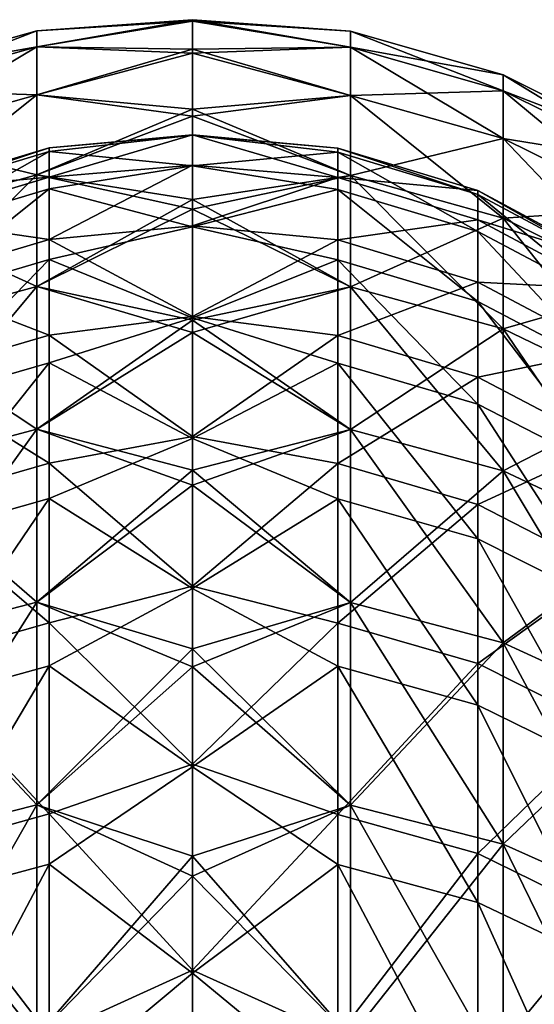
# Model space of a CAD drawing. Header units: millimetres. Extents: x -198 to 325, y 0 to 239.
# Tile 255 of 256: x 147 to 156, y 197 to 214. Entities that reach past the tile are written whole.
import ezdxf

# ---------------------------------------------------------------- set-up
doc = ezdxf.new("R2010")
doc.units = ezdxf.units.MM
doc.header["$LTSCALE"] = 65.185185
for name, color, linetype in [('658', 7, 'CONTINUOUS'), ('659', 7, 'CONTINUOUS'), ('660', 7, 'CONTINUOUS'), ('661', 7, 'CONTINUOUS')]:
    doc.layers.add(name, color=color, linetype=linetype)

msp = doc.modelspace()

# ---------------------------------------------------------------- linework, layer by layer
at = {"layer": '658', "color": 7, "linetype": 'CONTINUOUS', "true_color": 0xe0f2ff}
for points in [[(152.536, 211.697, 104.077), (152.536, 212.208, 112.71), (150, 212.436, 111.923), (152.536, 211.697, 104.077)], [(150, 211.909, 103.668), (152.536, 211.697, 104.077), (150, 212.436, 111.923), (150, 211.909, 103.668)], [(150, 212.436, 111.923), (152.536, 212.208, 112.71), (150, 212.432, 120.195), (150, 212.436, 111.923)], [(152.536, 212.208, 112.71), (152.536, 212.139, 121.358), (150, 212.432, 120.195), (152.536, 212.208, 112.71)], [(150, 212.432, 120.195), (152.536, 212.139, 121.358), (150, 211.898, 128.449), (150, 212.432, 120.195)], [(154.977, 211.467, 112.709), (154.977, 211.399, 121.307), (152.536, 212.208, 112.71), (154.977, 211.467, 112.709)], [(152.536, 211.697, 104.077), (154.977, 211.467, 112.709), (152.536, 212.208, 112.71), (152.536, 211.697, 104.077)], [(152.536, 212.208, 112.71), (154.977, 211.399, 121.307), (152.536, 212.139, 121.358), (152.536, 212.208, 112.71)], [(152.536, 212.139, 121.358), (152.536, 211.489, 129.982), (150, 211.898, 128.449), (152.536, 212.139, 121.358)], [(154.977, 211.399, 121.307), (154.977, 210.755, 129.88), (152.536, 212.139, 121.358), (154.977, 211.399, 121.307)], [(152.536, 212.139, 121.358), (154.977, 210.755, 129.88), (152.536, 211.489, 129.982), (152.536, 212.139, 121.358)], [(150, 210.855, 95.464), (152.536, 211.697, 104.077), (150, 211.909, 103.668), (150, 210.855, 95.464)], [(150, 211.898, 128.449), (152.536, 211.489, 129.982), (150, 210.836, 136.653), (150, 211.898, 128.449)], [(152.536, 210.607, 95.498), (152.536, 211.697, 104.077), (150, 210.855, 95.464), (152.536, 210.607, 95.498)], [(154.977, 210.958, 104.127), (154.977, 211.467, 112.709), (152.536, 211.697, 104.077), (154.977, 210.958, 104.127)], [(152.536, 210.607, 95.498), (154.977, 210.958, 104.127), (152.536, 211.697, 104.077), (152.536, 210.607, 95.498)], [(152.536, 211.489, 129.982), (152.536, 210.261, 138.543), (150, 210.836, 136.653), (152.536, 211.489, 129.982)], [(154.977, 210.755, 129.88), (154.977, 209.536, 138.391), (152.536, 211.489, 129.982), (154.977, 210.755, 129.88)], [(152.536, 211.489, 129.982), (154.977, 209.536, 138.391), (152.536, 210.261, 138.543), (152.536, 211.489, 129.982)], [(157.227, 210.264, 112.708), (157.227, 210.199, 121.223), (154.977, 211.467, 112.709), (157.227, 210.264, 112.708)], [(154.977, 210.958, 104.127), (157.227, 210.264, 112.708), (154.977, 211.467, 112.709), (154.977, 210.958, 104.127)], [(154.977, 211.467, 112.709), (157.227, 210.199, 121.223), (154.977, 211.399, 121.307), (154.977, 211.467, 112.709)], [(157.227, 210.199, 121.223), (157.227, 209.562, 129.715), (154.977, 211.399, 121.307), (157.227, 210.199, 121.223)], [(154.977, 211.399, 121.307), (157.227, 209.562, 129.715), (154.977, 210.755, 129.88), (154.977, 211.399, 121.307)], [(150, 209.277, 87.344), (152.536, 210.607, 95.498), (150, 210.855, 95.464), (150, 209.277, 87.344)], [(150, 210.836, 136.653), (152.536, 210.261, 138.543), (150, 209.251, 144.771), (150, 210.836, 136.653)], [(154.977, 209.873, 95.598), (154.977, 210.958, 104.127), (152.536, 210.607, 95.498), (154.977, 209.873, 95.598)], [(157.227, 209.757, 104.208), (157.227, 210.264, 112.708), (154.977, 210.958, 104.127), (157.227, 209.757, 104.208)], [(154.977, 209.873, 95.598), (157.227, 209.757, 104.208), (154.977, 210.958, 104.127), (154.977, 209.873, 95.598)], [(157.227, 209.562, 129.715), (157.227, 208.358, 138.145), (154.977, 210.755, 129.88), (157.227, 209.562, 129.715)], [(154.977, 210.755, 129.88), (157.227, 208.358, 138.145), (154.977, 209.536, 138.391), (154.977, 210.755, 129.88)], [(152.536, 208.944, 87.011), (152.536, 210.607, 95.498), (150, 209.277, 87.344), (152.536, 208.944, 87.011)], [(152.536, 208.944, 87.011), (154.977, 209.873, 95.598), (152.536, 210.607, 95.498), (152.536, 208.944, 87.011)], [(152.536, 210.261, 138.543), (152.536, 208.462, 147.002), (150, 209.251, 144.771), (152.536, 210.261, 138.543)], [(154.977, 209.536, 138.391), (154.977, 207.749, 146.801), (152.536, 210.261, 138.543), (154.977, 209.536, 138.391)], [(152.536, 210.261, 138.543), (154.977, 207.749, 146.801), (152.536, 208.462, 147.002), (152.536, 210.261, 138.543)], [(154.977, 208.219, 87.161), (154.977, 209.873, 95.598), (152.536, 208.944, 87.011), (154.977, 208.219, 87.161)], [(157.227, 208.681, 95.76), (157.227, 209.757, 104.208), (154.977, 209.873, 95.598), (157.227, 208.681, 95.76)], [(154.977, 208.219, 87.161), (157.227, 208.681, 95.76), (154.977, 209.873, 95.598), (154.977, 208.219, 87.161)], [(157.227, 208.358, 138.145), (157.227, 206.59, 146.475), (154.977, 209.536, 138.391), (157.227, 208.358, 138.145)], [(154.977, 209.536, 138.391), (157.227, 206.59, 146.475), (154.977, 207.749, 146.801), (154.977, 209.536, 138.391)], [(150, 207.182, 79.342), (152.536, 208.944, 87.011), (150, 209.277, 87.344), (150, 207.182, 79.342)], [(150, 209.251, 144.771), (152.536, 208.462, 147.002), (150, 207.148, 152.771), (150, 209.251, 144.771)], [(152.536, 206.715, 78.654), (152.536, 208.944, 87.011), (150, 207.182, 79.342), (152.536, 206.715, 78.654)], [(152.536, 206.715, 78.654), (154.977, 208.219, 87.161), (152.536, 208.944, 87.011), (152.536, 206.715, 78.654)], [(157.227, 207.04, 87.404), (157.227, 208.681, 95.76), (154.977, 208.219, 87.161), (157.227, 207.04, 87.404)], [(152.536, 208.462, 147.002), (152.536, 206.099, 155.322), (150, 207.148, 152.771), (152.536, 208.462, 147.002)], [(154.977, 207.749, 146.801), (154.977, 205.401, 155.072), (152.536, 208.462, 147.002), (154.977, 207.749, 146.801)], [(152.536, 208.462, 147.002), (154.977, 205.401, 155.072), (152.536, 206.099, 155.322), (152.536, 208.462, 147.002)], [(154.977, 206.001, 78.854), (154.977, 208.219, 87.161), (152.536, 206.715, 78.654), (154.977, 206.001, 78.854)], [(154.977, 206.001, 78.854), (157.227, 207.04, 87.404), (154.977, 208.219, 87.161), (154.977, 206.001, 78.854)], [(157.227, 206.59, 146.475), (157.227, 204.267, 154.668), (154.977, 207.749, 146.801), (157.227, 206.59, 146.475)], [(154.977, 207.749, 146.801), (157.227, 204.267, 154.668), (154.977, 205.401, 155.072), (154.977, 207.749, 146.801)], [(150, 204.578, 71.491), (152.536, 206.715, 78.654), (150, 207.182, 79.342), (150, 204.578, 71.491)], [(150, 207.148, 152.771), (152.536, 206.099, 155.322), (150, 204.537, 160.62), (150, 207.148, 152.771)], [(157.227, 204.842, 79.177), (157.227, 207.04, 87.404), (154.977, 206.001, 78.854), (157.227, 204.842, 79.177)], [(152.536, 203.93, 70.467), (152.536, 206.715, 78.654), (150, 204.578, 71.491), (152.536, 203.93, 70.467)], [(152.536, 203.93, 70.467), (154.977, 206.001, 78.854), (152.536, 206.715, 78.654), (152.536, 203.93, 70.467)], [(152.536, 206.099, 155.322), (152.536, 203.182, 163.463), (150, 204.537, 160.62), (152.536, 206.099, 155.322)], [(154.977, 205.401, 155.072), (154.977, 202.503, 163.167), (152.536, 206.099, 155.322), (154.977, 205.401, 155.072)], [(152.536, 206.099, 155.322), (154.977, 202.503, 163.167), (152.536, 203.182, 163.463), (152.536, 206.099, 155.322)], [(154.977, 203.231, 70.714), (154.977, 206.001, 78.854), (152.536, 203.93, 70.467), (154.977, 203.231, 70.714)], [(154.977, 203.231, 70.714), (157.227, 204.842, 79.177), (154.977, 206.001, 78.854), (154.977, 203.231, 70.714)], [(157.227, 204.267, 154.668), (157.227, 201.399, 162.686), (154.977, 205.401, 155.072), (157.227, 204.267, 154.668)], [(154.977, 205.401, 155.072), (157.227, 201.399, 162.686), (154.977, 202.503, 163.167), (154.977, 205.401, 155.072)], [(157.227, 202.097, 71.116), (157.227, 204.842, 79.177), (154.977, 203.231, 70.714), (157.227, 202.097, 71.116)], [(150, 201.477, 63.823), (152.536, 203.93, 70.467), (150, 204.578, 71.491), (150, 201.477, 63.823)], [(150, 204.537, 160.62), (152.536, 203.182, 163.463), (150, 201.429, 168.285), (150, 204.537, 160.62)], [(152.536, 200.601, 62.485), (152.536, 203.93, 70.467), (150, 201.477, 63.823), (152.536, 200.601, 62.485)], [(152.536, 200.601, 62.485), (154.977, 203.231, 70.714), (152.536, 203.93, 70.467), (152.536, 200.601, 62.485)], [(152.536, 203.182, 163.463), (152.536, 199.726, 171.391), (150, 201.429, 168.285), (152.536, 203.182, 163.463)], [(154.977, 199.921, 62.779), (154.977, 203.231, 70.714), (152.536, 200.601, 62.485), (154.977, 199.921, 62.779)], [(154.977, 202.503, 163.167), (154.977, 199.068, 171.049), (152.536, 203.182, 163.463), (154.977, 202.503, 163.167)], [(152.536, 203.182, 163.463), (154.977, 199.068, 171.049), (152.536, 199.726, 171.391), (152.536, 203.182, 163.463)], [(154.977, 199.921, 62.779), (157.227, 202.097, 71.116), (154.977, 203.231, 70.714), (154.977, 199.921, 62.779)], [(157.227, 201.399, 162.686), (157.227, 198, 170.493), (154.977, 202.503, 163.167), (157.227, 201.399, 162.686)], [(154.977, 202.503, 163.167), (157.227, 198, 170.493), (154.977, 199.068, 171.049), (154.977, 202.503, 163.167)], [(157.227, 198.817, 63.258), (157.227, 202.097, 71.116), (154.977, 199.921, 62.779), (157.227, 198.817, 63.258)], [(150, 197.89, 56.369), (152.536, 200.601, 62.485), (150, 201.477, 63.823), (150, 197.89, 56.369)], [(150, 201.429, 168.285), (152.536, 199.726, 171.391), (150, 197.836, 175.736), (150, 201.429, 168.285)], [(152.536, 196.744, 54.744), (152.536, 200.601, 62.485), (150, 197.89, 56.369), (152.536, 196.744, 54.744)], [(152.536, 196.744, 54.744), (154.977, 199.921, 62.779), (152.536, 200.601, 62.485), (152.536, 196.744, 54.744)], [(154.977, 196.086, 55.084), (154.977, 199.921, 62.779), (152.536, 196.744, 54.744), (154.977, 196.086, 55.084)], [(154.977, 196.086, 55.084), (157.227, 198.817, 63.258), (154.977, 199.921, 62.779), (154.977, 196.086, 55.084)], [(152.536, 199.726, 171.391), (152.536, 195.745, 179.069), (150, 197.836, 175.736), (152.536, 199.726, 171.391)], [(154.977, 199.068, 171.049), (154.977, 195.112, 178.683), (152.536, 199.726, 171.391), (154.977, 199.068, 171.049)], [(152.536, 199.726, 171.391), (154.977, 195.112, 178.683), (152.536, 195.745, 179.069), (152.536, 199.726, 171.391)], [(157.227, 198, 170.493), (157.227, 194.085, 178.055), (154.977, 199.068, 171.049), (157.227, 198, 170.493)], [(154.977, 199.068, 171.049), (157.227, 194.085, 178.055), (154.977, 195.112, 178.683), (154.977, 199.068, 171.049)], [(157.227, 195.017, 55.637), (157.227, 198.817, 63.258), (154.977, 196.086, 55.084), (157.227, 195.017, 55.637)], [(150, 193.833, 49.16), (152.536, 196.744, 54.744), (150, 197.89, 56.369), (150, 193.833, 49.16)], [(150, 197.836, 175.736), (152.536, 195.745, 179.069), (150, 193.772, 182.941), (150, 197.836, 175.736)]]:
    msp.add_3dface(points, dxfattribs=at)
at = {"layer": '659', "color": 7, "linetype": 'CONTINUOUS', "true_color": 0xe0f2ff}
for points in [[(150, 211.909, 103.668), (150, 212.436, 111.923), (147.499, 211.704, 104.077), (150, 211.909, 103.668)], [(150, 212.436, 111.923), (150, 212.432, 120.195), (147.499, 212.215, 112.71), (150, 212.436, 111.923)], [(147.499, 211.704, 104.077), (150, 212.436, 111.923), (147.499, 212.215, 112.71), (147.499, 211.704, 104.077)], [(150, 212.432, 120.195), (150, 211.898, 128.449), (147.499, 212.146, 121.359), (150, 212.432, 120.195)], [(147.499, 212.215, 112.71), (150, 212.432, 120.195), (147.499, 212.146, 121.359), (147.499, 212.215, 112.71)], [(147.499, 211.704, 104.077), (147.499, 212.215, 112.71), (145.056, 211.481, 112.709), (147.499, 211.704, 104.077)], [(147.499, 212.215, 112.71), (147.499, 212.146, 121.359), (145.056, 211.413, 121.308), (147.499, 212.215, 112.71)], [(145.056, 211.481, 112.709), (147.499, 212.215, 112.71), (145.056, 211.413, 121.308), (145.056, 211.481, 112.709)], [(147.499, 212.146, 121.359), (147.499, 211.496, 129.983), (145.056, 210.768, 129.882), (147.499, 212.146, 121.359)], [(145.056, 211.413, 121.308), (147.499, 212.146, 121.359), (145.056, 210.768, 129.882), (145.056, 211.413, 121.308)], [(147.499, 212.146, 121.359), (150, 211.898, 128.449), (147.499, 211.496, 129.983), (147.499, 212.146, 121.359)], [(150, 210.855, 95.464), (150, 211.909, 103.668), (147.499, 210.614, 95.497), (150, 210.855, 95.464)], [(147.499, 210.614, 95.497), (150, 211.909, 103.668), (147.499, 211.704, 104.077), (147.499, 210.614, 95.497)], [(150, 211.898, 128.449), (150, 210.836, 136.653), (147.499, 211.496, 129.983), (150, 211.898, 128.449)], [(147.499, 210.614, 95.497), (147.499, 211.704, 104.077), (145.056, 210.971, 104.126), (147.499, 210.614, 95.497)], [(145.056, 210.971, 104.126), (147.499, 211.704, 104.077), (145.056, 211.481, 112.709), (145.056, 210.971, 104.126)], [(147.499, 211.496, 129.983), (147.499, 210.268, 138.545), (145.056, 209.549, 138.394), (147.499, 211.496, 129.983)], [(145.056, 210.768, 129.882), (147.499, 211.496, 129.983), (145.056, 209.549, 138.394), (145.056, 210.768, 129.882)], [(147.499, 211.496, 129.983), (150, 210.836, 136.653), (147.499, 210.268, 138.545), (147.499, 211.496, 129.983)], [(145.056, 209.887, 95.596), (147.499, 210.614, 95.497), (145.056, 210.971, 104.126), (145.056, 209.887, 95.596)], [(150, 209.277, 87.344), (150, 210.855, 95.464), (147.499, 210.614, 95.497), (150, 209.277, 87.344)], [(150, 210.836, 136.653), (150, 209.251, 144.771), (147.499, 210.268, 138.545), (150, 210.836, 136.653)], [(147.499, 208.951, 87.009), (147.499, 210.614, 95.497), (145.056, 209.887, 95.596), (147.499, 208.951, 87.009)], [(147.499, 208.951, 87.009), (150, 209.277, 87.344), (147.499, 210.614, 95.497), (147.499, 208.951, 87.009)], [(147.499, 210.268, 138.545), (147.499, 208.469, 147.004), (145.056, 207.762, 146.805), (147.499, 210.268, 138.545)], [(145.056, 209.549, 138.394), (147.499, 210.268, 138.545), (145.056, 207.762, 146.805), (145.056, 209.549, 138.394)], [(147.499, 210.268, 138.545), (150, 209.251, 144.771), (147.499, 208.469, 147.004), (147.499, 210.268, 138.545)], [(145.056, 208.232, 87.158), (147.499, 208.951, 87.009), (145.056, 209.887, 95.596), (145.056, 208.232, 87.158)], [(150, 207.182, 79.342), (150, 209.277, 87.344), (147.499, 208.951, 87.009), (150, 207.182, 79.342)], [(150, 209.251, 144.771), (150, 207.148, 152.771), (147.499, 208.469, 147.004), (150, 209.251, 144.771)], [(147.499, 206.722, 78.653), (147.499, 208.951, 87.009), (145.056, 208.232, 87.158), (147.499, 206.722, 78.653)], [(147.499, 206.722, 78.653), (150, 207.182, 79.342), (147.499, 208.951, 87.009), (147.499, 206.722, 78.653)], [(147.499, 208.469, 147.004), (147.499, 206.105, 155.324), (145.056, 205.414, 155.077), (147.499, 208.469, 147.004)], [(145.056, 207.762, 146.805), (147.499, 208.469, 147.004), (145.056, 205.414, 155.077), (145.056, 207.762, 146.805)], [(147.499, 208.469, 147.004), (150, 207.148, 152.771), (147.499, 206.105, 155.324), (147.499, 208.469, 147.004)], [(145.056, 206.014, 78.85), (147.499, 206.722, 78.653), (145.056, 208.232, 87.158), (145.056, 206.014, 78.85)], [(150, 204.578, 71.491), (150, 207.182, 79.342), (147.499, 206.722, 78.653), (150, 204.578, 71.491)], [(150, 207.148, 152.771), (150, 204.537, 160.62), (147.499, 206.105, 155.324), (150, 207.148, 152.771)], [(147.499, 203.936, 70.465), (147.499, 206.722, 78.653), (145.056, 206.014, 78.85), (147.499, 203.936, 70.465)], [(147.499, 203.936, 70.465), (150, 204.578, 71.491), (147.499, 206.722, 78.653), (147.499, 203.936, 70.465)], [(147.499, 206.105, 155.324), (147.499, 203.189, 163.466), (145.056, 202.515, 163.172), (147.499, 206.105, 155.324)], [(145.056, 205.414, 155.077), (147.499, 206.105, 155.324), (145.056, 202.515, 163.172), (145.056, 205.414, 155.077)], [(145.056, 203.244, 70.71), (147.499, 203.936, 70.465), (145.056, 206.014, 78.85), (145.056, 203.244, 70.71)], [(147.499, 206.105, 155.324), (150, 204.537, 160.62), (147.499, 203.189, 163.466), (147.499, 206.105, 155.324)], [(150, 201.477, 63.823), (150, 204.578, 71.491), (147.499, 203.936, 70.465), (150, 201.477, 63.823)], [(150, 204.537, 160.62), (150, 201.429, 168.285), (147.499, 203.189, 163.466), (150, 204.537, 160.62)], [(147.499, 200.608, 62.482), (147.499, 203.936, 70.465), (145.056, 203.244, 70.71), (147.499, 200.608, 62.482)], [(147.499, 200.608, 62.482), (150, 201.477, 63.823), (147.499, 203.936, 70.465), (147.499, 200.608, 62.482)], [(145.056, 199.934, 62.774), (147.499, 200.608, 62.482), (145.056, 203.244, 70.71), (145.056, 199.934, 62.774)], [(147.499, 203.189, 163.466), (147.499, 199.732, 171.394), (145.056, 199.08, 171.055), (147.499, 203.189, 163.466)], [(145.056, 202.515, 163.172), (147.499, 203.189, 163.466), (145.056, 199.08, 171.055), (145.056, 202.515, 163.172)], [(147.499, 203.189, 163.466), (150, 201.429, 168.285), (147.499, 199.732, 171.394), (147.499, 203.189, 163.466)], [(150, 197.89, 56.369), (150, 201.477, 63.823), (147.499, 200.608, 62.482), (150, 197.89, 56.369)], [(150, 201.429, 168.285), (150, 197.836, 175.736), (147.499, 199.732, 171.394), (150, 201.429, 168.285)], [(147.499, 196.751, 54.741), (147.499, 200.608, 62.482), (145.056, 199.934, 62.774), (147.499, 196.751, 54.741)], [(147.499, 196.751, 54.741), (150, 197.89, 56.369), (147.499, 200.608, 62.482), (147.499, 196.751, 54.741)], [(145.056, 196.098, 55.078), (147.499, 196.751, 54.741), (145.056, 199.934, 62.774), (145.056, 196.098, 55.078)], [(147.499, 199.732, 171.394), (147.499, 195.751, 179.072), (145.056, 195.124, 178.69), (147.499, 199.732, 171.394)], [(145.056, 199.08, 171.055), (147.499, 199.732, 171.394), (145.056, 195.124, 178.69), (145.056, 199.08, 171.055)], [(147.499, 199.732, 171.394), (150, 197.836, 175.736), (147.499, 195.751, 179.072), (147.499, 199.732, 171.394)], [(150, 193.833, 49.16), (150, 197.89, 56.369), (147.499, 196.751, 54.741), (150, 193.833, 49.16)], [(150, 197.836, 175.736), (150, 193.772, 182.941), (147.499, 195.751, 179.072), (150, 197.836, 175.736)]]:
    msp.add_3dface(points, dxfattribs=at)
at = {"layer": '660', "color": 7, "linetype": 'CONTINUOUS', "true_color": 0xe0f2ff}
for points in [[(150, 214.445, 119.81), (150, 214.42, 111.428), (147.285, 214.252, 116), (150, 214.445, 119.81)], [(150, 213.933, 128.176), (150, 214.445, 119.81), (147.285, 213.972, 124.552), (150, 213.933, 128.176)], [(147.285, 213.972, 124.552), (150, 214.445, 119.81), (147.285, 214.252, 116), (147.285, 213.972, 124.552)], [(150, 214.42, 111.428), (150, 213.86, 103.065), (147.285, 213.972, 107.448), (150, 214.42, 111.428)], [(147.285, 214.252, 116), (150, 214.42, 111.428), (147.285, 213.972, 107.448), (147.285, 214.252, 116)], [(147.285, 213.972, 124.552), (147.285, 214.252, 116), (144.618, 213.223, 124.502), (147.285, 213.972, 124.552)], [(147.285, 214.252, 116), (147.285, 213.972, 107.448), (144.618, 213.501, 116), (147.285, 214.252, 116)], [(144.618, 213.223, 124.502), (147.285, 214.252, 116), (144.618, 213.501, 116), (144.618, 213.223, 124.502)], [(147.285, 213.134, 133.067), (147.285, 213.972, 124.552), (144.618, 212.389, 132.969), (147.285, 213.134, 133.067)], [(144.618, 212.389, 132.969), (147.285, 213.972, 124.552), (144.618, 213.223, 124.502), (144.618, 212.389, 132.969)], [(147.285, 213.972, 107.448), (147.285, 213.134, 98.933), (144.618, 213.223, 107.498), (147.285, 213.972, 107.448)], [(144.618, 213.501, 116), (147.285, 213.972, 107.448), (144.618, 213.223, 107.498), (144.618, 213.501, 116)], [(147.285, 213.972, 107.448), (150, 213.86, 103.065), (147.285, 213.134, 98.933), (147.285, 213.972, 107.448)], [(147.285, 213.134, 133.067), (150, 213.933, 128.176), (147.285, 213.972, 124.552), (147.285, 213.134, 133.067)], [(150, 212.887, 136.493), (150, 213.933, 128.176), (147.285, 213.134, 133.067), (150, 212.887, 136.493)], [(150, 213.86, 103.065), (150, 212.766, 94.755), (147.285, 213.134, 98.933), (150, 213.86, 103.065)], [(144.618, 213.223, 107.498), (147.285, 213.134, 98.933), (144.618, 212.389, 99.031), (144.618, 213.223, 107.498)], [(147.285, 211.74, 141.508), (147.285, 213.134, 133.067), (144.618, 211.003, 141.362), (147.285, 211.74, 141.508)], [(144.618, 211.003, 141.362), (147.285, 213.134, 133.067), (144.618, 212.389, 132.969), (144.618, 211.003, 141.362)], [(147.285, 213.134, 98.933), (147.285, 211.74, 90.492), (144.618, 212.389, 99.031), (147.285, 213.134, 98.933)], [(147.285, 213.134, 98.933), (150, 212.766, 94.755), (147.285, 211.74, 90.492), (147.285, 213.134, 98.933)], [(147.285, 211.74, 141.508), (150, 212.887, 136.493), (147.285, 213.134, 133.067), (147.285, 211.74, 141.508)], [(150, 211.312, 144.725), (150, 212.887, 136.493), (147.285, 211.74, 141.508), (150, 211.312, 144.725)], [(150, 212.766, 94.755), (150, 211.142, 86.531), (147.285, 211.74, 90.492), (150, 212.766, 94.755)], [(144.618, 212.389, 99.031), (147.285, 211.74, 90.492), (144.618, 211.003, 90.638), (144.618, 212.389, 99.031)], [(147.285, 209.797, 149.841), (147.285, 211.74, 141.508), (144.618, 209.071, 149.647), (147.285, 209.797, 149.841)], [(144.618, 209.071, 149.647), (147.285, 211.74, 141.508), (144.618, 211.003, 141.362), (144.618, 209.071, 149.647)], [(147.285, 211.74, 90.492), (147.285, 209.797, 82.159), (144.618, 211.003, 90.638), (147.285, 211.74, 90.492)], [(147.285, 211.74, 90.492), (150, 211.142, 86.531), (147.285, 209.797, 82.159), (147.285, 211.74, 90.492)], [(147.285, 209.797, 149.841), (150, 211.312, 144.725), (147.285, 211.74, 141.508), (147.285, 209.797, 149.841)], [(150, 209.213, 152.84), (150, 211.312, 144.725), (147.285, 209.797, 149.841), (150, 209.213, 152.84)], [(144.618, 211.003, 90.638), (147.285, 209.797, 82.159), (144.618, 209.071, 82.353), (144.618, 211.003, 90.638)], [(150, 211.142, 86.531), (150, 208.997, 78.429), (147.285, 209.797, 82.159), (150, 211.142, 86.531)], [(147.285, 207.313, 158.029), (147.285, 209.797, 149.841), (144.618, 206.602, 157.787), (147.285, 207.313, 158.029)], [(144.618, 206.602, 157.787), (147.285, 209.797, 149.841), (144.618, 209.071, 149.647), (144.618, 206.602, 157.787)], [(147.285, 209.797, 82.159), (147.285, 207.313, 73.971), (144.618, 209.071, 82.353), (147.285, 209.797, 82.159)], [(147.285, 209.797, 82.159), (150, 208.997, 78.429), (147.285, 207.313, 73.971), (147.285, 209.797, 82.159)], [(147.285, 207.313, 158.029), (150, 209.213, 152.84), (147.285, 209.797, 149.841), (147.285, 207.313, 158.029)], [(150, 206.6, 160.805), (150, 209.213, 152.84), (147.285, 207.313, 158.029), (150, 206.6, 160.805)], [(144.618, 209.071, 82.353), (147.285, 207.313, 73.971), (144.618, 206.602, 74.213), (144.618, 209.071, 82.353)], [(150, 208.997, 78.429), (150, 206.337, 70.48), (147.285, 207.313, 73.971), (150, 208.997, 78.429)], [(147.285, 204.299, 166.037), (147.285, 207.313, 158.029), (144.618, 203.605, 165.749), (147.285, 204.299, 166.037)], [(144.618, 203.605, 165.749), (147.285, 207.313, 158.029), (144.618, 206.602, 157.787), (144.618, 203.605, 165.749)], [(147.285, 207.313, 73.971), (147.285, 204.299, 65.963), (144.618, 206.602, 74.213), (147.285, 207.313, 73.971)], [(147.285, 207.313, 73.971), (150, 206.337, 70.48), (147.285, 204.299, 65.963), (147.285, 207.313, 73.971)], [(147.285, 204.299, 166.037), (150, 206.6, 160.805), (147.285, 207.313, 158.029), (147.285, 204.299, 166.037)], [(144.618, 206.602, 74.213), (147.285, 204.299, 65.963), (144.618, 203.605, 66.251), (144.618, 206.602, 74.213)], [(150, 203.482, 168.585), (150, 206.6, 160.805), (147.285, 204.299, 166.037), (150, 203.482, 168.585)], [(150, 206.337, 70.48), (150, 203.174, 62.717), (147.285, 204.299, 65.963), (150, 206.337, 70.48)], [(147.285, 200.768, 173.83), (147.285, 204.299, 166.037), (144.618, 200.094, 173.498), (147.285, 200.768, 173.83)], [(144.618, 200.094, 173.498), (147.285, 204.299, 166.037), (144.618, 203.605, 165.749), (144.618, 200.094, 173.498)], [(147.285, 204.299, 65.963), (147.285, 200.768, 58.17), (144.618, 203.605, 66.251), (147.285, 204.299, 65.963)], [(147.285, 204.299, 65.963), (150, 203.174, 62.717), (147.285, 200.768, 58.17), (147.285, 204.299, 65.963)], [(147.285, 200.768, 173.83), (150, 203.482, 168.585), (147.285, 204.299, 166.037), (147.285, 200.768, 173.83)], [(144.618, 203.605, 66.251), (147.285, 200.768, 58.17), (144.618, 200.094, 58.502), (144.618, 203.605, 66.251)], [(150, 199.874, 176.151), (150, 203.482, 168.585), (147.285, 200.768, 173.83), (150, 199.874, 176.151)], [(150, 203.174, 62.717), (150, 199.522, 55.173), (147.285, 200.768, 58.17), (150, 203.174, 62.717)], [(147.285, 196.735, 181.376), (147.285, 200.768, 173.83), (144.618, 196.084, 181.001), (147.285, 196.735, 181.376)], [(144.618, 196.084, 181.001), (147.285, 200.768, 173.83), (144.618, 200.094, 173.498), (144.618, 196.084, 181.001)], [(147.285, 200.768, 58.17), (147.285, 196.735, 50.624), (144.618, 200.094, 58.502), (147.285, 200.768, 58.17)], [(147.285, 200.768, 58.17), (150, 199.522, 55.173), (147.285, 196.735, 50.624), (147.285, 200.768, 58.17)], [(147.285, 196.735, 181.376), (150, 199.874, 176.151), (147.285, 200.768, 173.83), (147.285, 196.735, 181.376)], [(144.618, 200.094, 58.502), (147.285, 196.735, 50.624), (144.618, 196.084, 50.999), (144.618, 200.094, 58.502)], [(150, 195.789, 183.47), (150, 199.874, 176.151), (147.285, 196.735, 181.376), (150, 195.789, 183.47)], [(150, 199.522, 55.173), (150, 195.394, 47.878), (147.285, 196.735, 50.624), (150, 199.522, 55.173)]]:
    msp.add_3dface(points, dxfattribs=at)
at = {"layer": '661', "color": 7, "linetype": 'CONTINUOUS', "true_color": 0xe0f2ff}
for points in [[(150, 214.42, 111.428), (150, 214.445, 119.81), (152.756, 214.245, 116), (150, 214.42, 111.428)], [(150, 214.445, 119.81), (150, 213.933, 128.176), (152.756, 213.965, 124.551), (150, 214.445, 119.81)], [(150, 214.445, 119.81), (152.756, 213.965, 124.551), (152.756, 214.245, 116), (150, 214.445, 119.81)], [(150, 213.86, 103.065), (150, 214.42, 111.428), (152.756, 213.965, 107.449), (150, 213.86, 103.065)], [(150, 214.42, 111.428), (152.756, 214.245, 116), (152.756, 213.965, 107.449), (150, 214.42, 111.428)], [(155.421, 213.486, 116), (155.421, 213.208, 107.499), (152.756, 214.245, 116), (155.421, 213.486, 116)], [(152.756, 213.965, 124.551), (155.421, 213.486, 116), (152.756, 214.245, 116), (152.756, 213.965, 124.551)], [(152.756, 214.245, 116), (155.421, 213.208, 107.499), (152.756, 213.965, 107.449), (152.756, 214.245, 116)], [(150, 213.86, 103.065), (152.756, 213.965, 107.449), (152.756, 213.126, 98.934), (150, 213.86, 103.065)], [(150, 213.933, 128.176), (152.756, 213.126, 133.066), (152.756, 213.965, 124.551), (150, 213.933, 128.176)], [(150, 213.933, 128.176), (150, 212.887, 136.493), (152.756, 213.126, 133.066), (150, 213.933, 128.176)], [(155.421, 213.208, 124.501), (155.421, 213.486, 116), (152.756, 213.965, 124.551), (155.421, 213.208, 124.501)], [(152.756, 213.126, 133.066), (155.421, 213.208, 124.501), (152.756, 213.965, 124.551), (152.756, 213.126, 133.066)], [(155.421, 213.208, 107.499), (155.421, 212.374, 99.033), (152.756, 213.965, 107.449), (155.421, 213.208, 107.499)], [(152.756, 213.965, 107.449), (155.421, 212.374, 99.033), (152.756, 213.126, 98.934), (152.756, 213.965, 107.449)], [(150, 212.766, 94.755), (150, 213.86, 103.065), (152.756, 213.126, 98.934), (150, 212.766, 94.755)], [(157.901, 212.25, 116), (157.901, 211.975, 107.579), (155.421, 213.486, 116), (157.901, 212.25, 116)], [(155.421, 213.208, 124.501), (157.901, 212.25, 116), (155.421, 213.486, 116), (155.421, 213.208, 124.501)], [(155.421, 213.486, 116), (157.901, 211.975, 107.579), (155.421, 213.208, 107.499), (155.421, 213.486, 116)], [(155.421, 212.374, 132.967), (155.421, 213.208, 124.501), (152.756, 213.126, 133.066), (155.421, 212.374, 132.967)], [(157.901, 211.975, 124.421), (157.901, 212.25, 116), (155.421, 213.208, 124.501), (157.901, 211.975, 124.421)], [(155.421, 212.374, 132.967), (157.901, 211.975, 124.421), (155.421, 213.208, 124.501), (155.421, 212.374, 132.967)], [(157.901, 211.975, 107.579), (157.901, 211.149, 99.195), (155.421, 213.208, 107.499), (157.901, 211.975, 107.579)], [(155.421, 213.208, 107.499), (157.901, 211.149, 99.195), (155.421, 212.374, 99.033), (155.421, 213.208, 107.499)], [(150, 212.766, 94.755), (152.756, 213.126, 98.934), (152.756, 211.732, 90.493), (150, 212.766, 94.755)], [(150, 212.887, 136.493), (152.756, 211.732, 141.507), (152.756, 213.126, 133.066), (150, 212.887, 136.493)], [(152.756, 211.732, 141.507), (155.421, 212.374, 132.967), (152.756, 213.126, 133.066), (152.756, 211.732, 141.507)], [(155.421, 212.374, 99.033), (155.421, 210.988, 90.641), (152.756, 213.126, 98.934), (155.421, 212.374, 99.033)], [(152.756, 213.126, 98.934), (155.421, 210.988, 90.641), (152.756, 211.732, 90.493), (152.756, 213.126, 98.934)], [(150, 212.887, 136.493), (150, 211.312, 144.725), (152.756, 211.732, 141.507), (150, 212.887, 136.493)], [(150, 211.142, 86.531), (150, 212.766, 94.755), (152.756, 211.732, 90.493), (150, 211.142, 86.531)], [(155.421, 210.988, 141.359), (155.421, 212.374, 132.967), (152.756, 211.732, 141.507), (155.421, 210.988, 141.359)], [(157.901, 211.149, 132.805), (157.901, 211.975, 124.421), (155.421, 212.374, 132.967), (157.901, 211.149, 132.805)], [(155.421, 210.988, 141.359), (157.901, 211.149, 132.805), (155.421, 212.374, 132.967), (155.421, 210.988, 141.359)], [(157.901, 211.149, 99.195), (157.901, 209.776, 90.882), (155.421, 212.374, 99.033), (157.901, 211.149, 99.195)], [(155.421, 212.374, 99.033), (157.901, 209.776, 90.882), (155.421, 210.988, 90.641), (155.421, 212.374, 99.033)], [(150, 211.142, 86.531), (152.756, 211.732, 90.493), (152.756, 209.79, 82.161), (150, 211.142, 86.531)], [(150, 211.312, 144.725), (152.756, 209.79, 149.839), (152.756, 211.732, 141.507), (150, 211.312, 144.725)], [(152.756, 209.79, 149.839), (155.421, 210.988, 141.359), (152.756, 211.732, 141.507), (152.756, 209.79, 149.839)], [(155.421, 210.988, 90.641), (155.421, 209.057, 82.357), (152.756, 211.732, 90.493), (155.421, 210.988, 90.641)], [(152.756, 211.732, 90.493), (155.421, 209.057, 82.357), (152.756, 209.79, 82.161), (152.756, 211.732, 90.493)], [(150, 211.312, 144.725), (150, 209.213, 152.84), (152.756, 209.79, 149.839), (150, 211.312, 144.725)], [(157.901, 209.776, 141.118), (157.901, 211.149, 132.805), (155.421, 210.988, 141.359), (157.901, 209.776, 141.118)], [(150, 208.997, 78.429), (150, 211.142, 86.531), (152.756, 209.79, 82.161), (150, 208.997, 78.429)], [(155.421, 209.057, 149.643), (155.421, 210.988, 141.359), (152.756, 209.79, 149.839), (155.421, 209.057, 149.643)], [(155.421, 209.057, 149.643), (157.901, 209.776, 141.118), (155.421, 210.988, 141.359), (155.421, 209.057, 149.643)], [(157.901, 209.776, 90.882), (157.901, 207.863, 82.677), (155.421, 210.988, 90.641), (157.901, 209.776, 90.882)], [(155.421, 210.988, 90.641), (157.901, 207.863, 82.677), (155.421, 209.057, 82.357), (155.421, 210.988, 90.641)], [(150, 208.997, 78.429), (152.756, 209.79, 82.161), (152.756, 207.306, 73.974), (150, 208.997, 78.429)], [(150, 209.213, 152.84), (152.756, 207.306, 158.026), (152.756, 209.79, 149.839), (150, 209.213, 152.84)], [(152.756, 207.306, 158.026), (155.421, 209.057, 149.643), (152.756, 209.79, 149.839), (152.756, 207.306, 158.026)], [(155.421, 209.057, 82.357), (155.421, 206.588, 74.217), (152.756, 209.79, 82.161), (155.421, 209.057, 82.357)], [(152.756, 209.79, 82.161), (155.421, 206.588, 74.217), (152.756, 207.306, 73.974), (152.756, 209.79, 82.161)], [(157.901, 207.863, 149.323), (157.901, 209.776, 141.118), (155.421, 209.057, 149.643), (157.901, 207.863, 149.323)], [(150, 209.213, 152.84), (150, 206.6, 160.805), (152.756, 207.306, 158.026), (150, 209.213, 152.84)], [(150, 206.337, 70.48), (150, 208.997, 78.429), (152.756, 207.306, 73.974), (150, 206.337, 70.48)], [(155.421, 206.588, 157.783), (155.421, 209.057, 149.643), (152.756, 207.306, 158.026), (155.421, 206.588, 157.783)], [(155.421, 206.588, 157.783), (157.901, 207.863, 149.323), (155.421, 209.057, 149.643), (155.421, 206.588, 157.783)], [(157.901, 207.863, 82.677), (157.901, 205.418, 74.615), (155.421, 209.057, 82.357), (157.901, 207.863, 82.677)], [(155.421, 209.057, 82.357), (157.901, 205.418, 74.615), (155.421, 206.588, 74.217), (155.421, 209.057, 82.357)], [(157.901, 205.418, 157.385), (157.901, 207.863, 149.323), (155.421, 206.588, 157.783), (157.901, 205.418, 157.385)], [(150, 206.337, 70.48), (152.756, 207.306, 73.974), (152.756, 204.292, 65.966), (150, 206.337, 70.48)], [(150, 206.6, 160.805), (152.756, 204.292, 166.034), (152.756, 207.306, 158.026), (150, 206.6, 160.805)], [(152.756, 204.292, 166.034), (155.421, 206.588, 157.783), (152.756, 207.306, 158.026), (152.756, 204.292, 166.034)], [(155.421, 206.588, 74.217), (155.421, 203.591, 66.256), (152.756, 207.306, 73.974), (155.421, 206.588, 74.217)], [(152.756, 207.306, 73.974), (155.421, 203.591, 66.256), (152.756, 204.292, 65.966), (152.756, 207.306, 73.974)], [(150, 206.6, 160.805), (150, 203.482, 168.585), (152.756, 204.292, 166.034), (150, 206.6, 160.805)], [(155.421, 203.591, 165.744), (155.421, 206.588, 157.783), (152.756, 204.292, 166.034), (155.421, 203.591, 165.744)], [(155.421, 203.591, 165.744), (157.901, 205.418, 157.385), (155.421, 206.588, 157.783), (155.421, 203.591, 165.744)], [(157.901, 205.418, 74.615), (157.901, 202.45, 66.729), (155.421, 206.588, 74.217), (157.901, 205.418, 74.615)], [(155.421, 206.588, 74.217), (157.901, 202.45, 66.729), (155.421, 203.591, 66.256), (155.421, 206.588, 74.217)], [(150, 203.174, 62.717), (150, 206.337, 70.48), (152.756, 204.292, 65.966), (150, 203.174, 62.717)], [(157.901, 202.45, 165.271), (157.901, 205.418, 157.385), (155.421, 203.591, 165.744), (157.901, 202.45, 165.271)], [(150, 203.174, 62.717), (152.756, 204.292, 65.966), (152.756, 200.761, 58.173), (150, 203.174, 62.717)], [(150, 203.482, 168.585), (152.756, 200.761, 173.827), (152.756, 204.292, 166.034), (150, 203.482, 168.585)], [(152.756, 200.761, 173.827), (155.421, 203.591, 165.744), (152.756, 204.292, 166.034), (152.756, 200.761, 173.827)], [(155.421, 203.591, 66.256), (155.421, 200.081, 58.509), (152.756, 204.292, 65.966), (155.421, 203.591, 66.256)], [(152.756, 204.292, 65.966), (155.421, 200.081, 58.509), (152.756, 200.761, 58.173), (152.756, 204.292, 65.966)], [(150, 203.482, 168.585), (150, 199.874, 176.151), (152.756, 200.761, 173.827), (150, 203.482, 168.585)], [(155.421, 200.081, 173.491), (155.421, 203.591, 165.744), (152.756, 200.761, 173.827), (155.421, 200.081, 173.491)], [(155.421, 200.081, 173.491), (157.901, 202.45, 165.271), (155.421, 203.591, 165.744), (155.421, 200.081, 173.491)], [(157.901, 202.45, 66.729), (157.901, 198.973, 59.055), (155.421, 203.591, 66.256), (157.901, 202.45, 66.729)], [(155.421, 203.591, 66.256), (157.901, 198.973, 59.055), (155.421, 200.081, 58.509), (155.421, 203.591, 66.256)], [(150, 199.522, 55.173), (150, 203.174, 62.717), (152.756, 200.761, 58.173), (150, 199.522, 55.173)], [(157.901, 198.973, 172.945), (157.901, 202.45, 165.271), (155.421, 200.081, 173.491), (157.901, 198.973, 172.945)], [(150, 199.522, 55.173), (152.756, 200.761, 58.173), (152.756, 196.728, 50.628), (150, 199.522, 55.173)], [(150, 199.874, 176.151), (152.756, 196.728, 181.372), (152.756, 200.761, 173.827), (150, 199.874, 176.151)], [(152.756, 196.728, 181.372), (155.421, 200.081, 173.491), (152.756, 200.761, 173.827), (152.756, 196.728, 181.372)], [(155.421, 200.081, 58.509), (155.421, 196.071, 51.007), (152.756, 200.761, 58.173), (155.421, 200.081, 58.509)], [(152.756, 200.761, 58.173), (155.421, 196.071, 51.007), (152.756, 196.728, 50.628), (152.756, 200.761, 58.173)], [(155.421, 196.071, 180.993), (155.421, 200.081, 173.491), (152.756, 196.728, 181.372), (155.421, 196.071, 180.993)], [(155.421, 196.071, 180.993), (157.901, 198.973, 172.945), (155.421, 200.081, 173.491), (155.421, 196.071, 180.993)], [(157.901, 198.973, 59.055), (157.901, 195.001, 51.625), (155.421, 200.081, 58.509), (157.901, 198.973, 59.055)], [(155.421, 200.081, 58.509), (157.901, 195.001, 51.625), (155.421, 196.071, 51.007), (155.421, 200.081, 58.509)], [(150, 199.874, 176.151), (150, 195.789, 183.47), (152.756, 196.728, 181.372), (150, 199.874, 176.151)], [(150, 195.394, 47.878), (150, 199.522, 55.173), (152.756, 196.728, 50.628), (150, 195.394, 47.878)], [(157.901, 195.001, 180.375), (157.901, 198.973, 172.945), (155.421, 196.071, 180.993), (157.901, 195.001, 180.375)]]:
    msp.add_3dface(points, dxfattribs=at)

doc.saveas('drawing.dxf')
